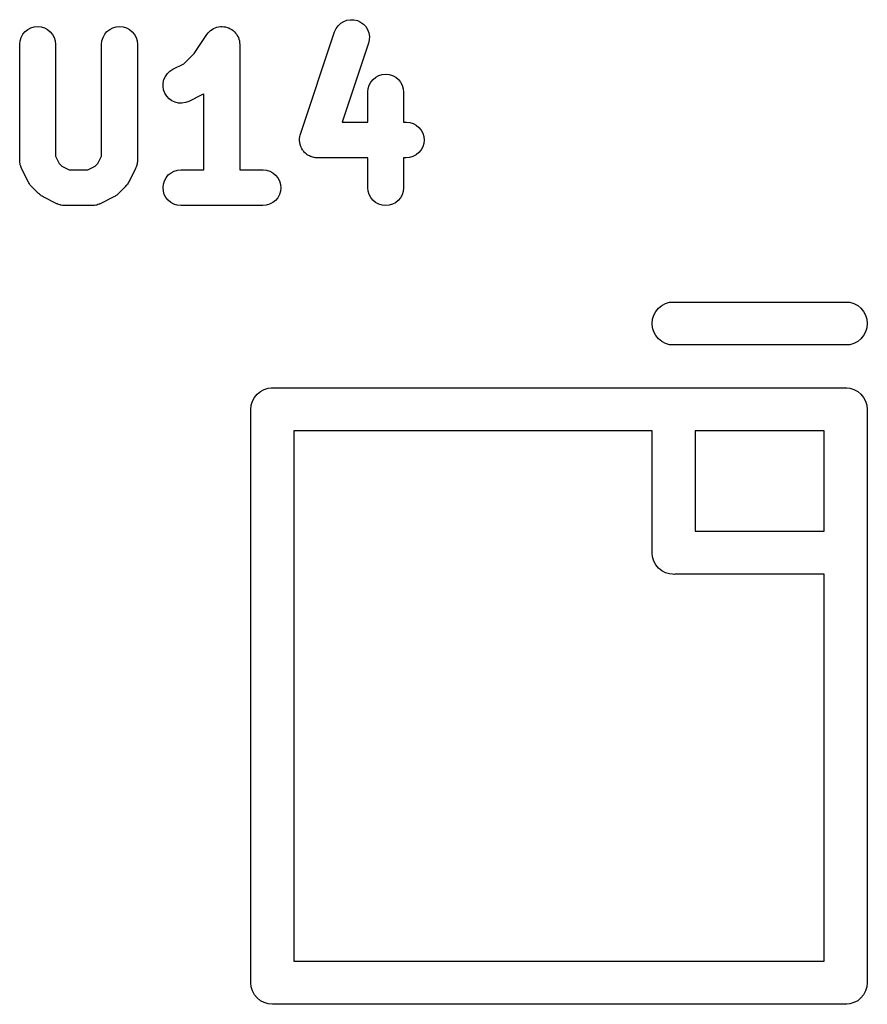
# Model space of a CAD drawing. Extents: x 57.3 to 93.1, y -79.3 to -45.8.
# Tile 11 of 33: x 71.6 to 74.6, y -63.6 to -60.1. Entities that reach past the tile are written whole.
import ezdxf

# ---------------------------------------------------------------- set-up
doc = ezdxf.new("R2010")
doc.units = 0
doc.header["$MEASUREMENT"] = 0
doc.layers.add('BLACK', color=7, linetype='CONTINUOUS')

msp = doc.modelspace()

# ---------------------------------------------------------------- linework, layer by layer
at = {"layer": 'BLACK', "linetype": 'CONTINUOUS'}
for p, q in [((72.7295, -60.1609), (72.7384, -60.1526)), ((72.7384, -60.1526), (72.7488, -60.1462)), ((72.7488, -60.1462), (72.7603, -60.1419)), ((72.7603, -60.1419), (72.7723, -60.14)), ((72.7723, -60.14), (72.7845, -60.1404)), ((72.7845, -60.1404), (72.7964, -60.1432)), ((72.7964, -60.1432), (72.8075, -60.1483)), ((72.8075, -60.1483), (72.8174, -60.1554)), ((71.6294, -60.1909), (71.6372, -60.1815)), ((71.6372, -60.1815), (71.6467, -60.1739)), ((71.6467, -60.1739), (71.6575, -60.1682)), ((71.6575, -60.1682), (71.6692, -60.1648)), ((71.6692, -60.1648), (71.6814, -60.1637)), ((71.6814, -60.1637), (71.6935, -60.165)), ((71.6935, -60.165), (71.7052, -60.1686)), ((71.7052, -60.1686), (71.7159, -60.1744)), ((71.7159, -60.1744), (71.7253, -60.1822)), ((71.7253, -60.1822), (71.733, -60.1916)), ((71.9151, -60.1909), (71.9229, -60.1815)), ((71.9229, -60.1815), (71.9324, -60.1739)), ((71.9324, -60.1739), (71.9433, -60.1682)), ((71.9433, -60.1682), (71.955, -60.1648)), ((71.955, -60.1648), (71.9671, -60.1637)), ((71.9671, -60.1637), (71.9792, -60.165)), ((71.9792, -60.165), (71.9909, -60.1686)), ((71.9909, -60.1686), (72.0016, -60.1744)), ((72.0016, -60.1744), (72.011, -60.1822)), ((72.011, -60.1822), (72.0187, -60.1916)), ((72.2723, -60.1908), (72.2762, -60.1862)), ((72.2762, -60.1862), (72.2801, -60.1815)), ((72.2801, -60.1815), (72.2847, -60.1778)), ((72.2801, -60.1815), (72.2801, -60.1815)), ((72.2801, -60.1815), (72.2801, -60.1815)), ((72.2847, -60.1778), (72.2896, -60.1739)), ((72.2896, -60.1739), (72.2897, -60.1738)), ((72.2896, -60.1739), (72.2896, -60.1739)), ((72.2897, -60.1738), (72.295, -60.1711)), ((72.295, -60.1711), (72.3004, -60.1682)), ((72.3004, -60.1682), (72.3004, -60.1682)), ((72.3004, -60.1682), (72.3005, -60.1682)), ((72.3005, -60.1682), (72.3066, -60.1664)), ((72.3066, -60.1664), (72.3121, -60.1648)), ((72.3121, -60.1648), (72.3121, -60.1648)), ((72.3121, -60.1648), (72.3122, -60.1648)), ((72.3122, -60.1648), (72.3187, -60.1642)), ((72.3187, -60.1642), (72.3242, -60.1637)), ((72.3242, -60.1637), (72.3243, -60.1637)), ((72.3243, -60.1637), (72.3243, -60.1637)), ((72.3243, -60.1637), (72.3308, -60.1644)), ((72.3308, -60.1644), (72.3364, -60.165)), ((72.3364, -60.165), (72.3364, -60.165)), ((72.3364, -60.165), (72.3365, -60.165)), ((72.3365, -60.165), (72.3425, -60.1668)), ((72.3425, -60.1668), (72.348, -60.1686)), ((72.348, -60.1686), (72.3481, -60.1686)), ((72.3481, -60.1686), (72.3481, -60.1686)), ((72.3481, -60.1686), (72.3532, -60.1714)), ((72.3532, -60.1714), (72.3588, -60.1744)), ((72.3588, -60.1744), (72.3588, -60.1744)), ((72.3588, -60.1744), (72.3588, -60.1744)), ((72.3588, -60.1744), (72.3632, -60.178)), ((72.3632, -60.178), (72.3682, -60.1822)), ((72.3682, -60.1822), (72.3682, -60.1822)), ((72.3682, -60.1822), (72.3682, -60.1822)), ((72.3682, -60.1822), (72.3719, -60.1868)), ((72.3719, -60.1868), (72.3759, -60.1916)), ((72.5978, -60.5398), (72.7169, -60.1826)), ((72.7169, -60.1826), (72.7172, -60.1818)), ((72.7172, -60.1818), (72.7223, -60.1707)), ((72.7223, -60.1707), (72.7295, -60.1609)), ((72.8174, -60.1554), (72.8257, -60.1643)), ((72.8257, -60.1643), (72.8322, -60.1746)), ((72.8322, -60.1746), (72.8365, -60.186)), ((72.8365, -60.186), (72.8385, -60.1981)), ((71.6185, -60.2253), (71.6198, -60.2132)), ((71.6198, -60.2132), (71.6235, -60.2016)), ((71.6235, -60.2016), (71.6294, -60.1909)), ((71.733, -60.1916), (71.7387, -60.2024)), ((71.7387, -60.2024), (71.7423, -60.2141)), ((71.7423, -60.2141), (71.7435, -60.2262)), ((71.9042, -60.2253), (71.9055, -60.2132)), ((71.9055, -60.2132), (71.9092, -60.2016)), ((71.9092, -60.2016), (71.9151, -60.1909)), ((72.0187, -60.1916), (72.0245, -60.2024)), ((72.0245, -60.2024), (72.028, -60.2141)), ((72.028, -60.2141), (72.0292, -60.2262)), ((72.2276, -60.2578), (72.2718, -60.1915)), ((72.2718, -60.1915), (72.2722, -60.1909)), ((72.2722, -60.1909), (72.2723, -60.1908)), ((72.2722, -60.1909), (72.2722, -60.1909)), ((72.2722, -60.1909), (72.2722, -60.1909)), ((72.3759, -60.1916), (72.3759, -60.1916)), ((72.3759, -60.1916), (72.3759, -60.1917)), ((72.3759, -60.1917), (72.3787, -60.197)), ((72.3787, -60.197), (72.3816, -60.2024)), ((72.3816, -60.2024), (72.3816, -60.2024)), ((72.3816, -60.2024), (72.3816, -60.2025)), ((72.3816, -60.2025), (72.3834, -60.2082)), ((72.3834, -60.2082), (72.3851, -60.2141)), ((72.3851, -60.2141), (72.3851, -60.2141)), ((72.3851, -60.2141), (72.3851, -60.2141)), ((72.3851, -60.2141), (72.3857, -60.2202)), ((72.3857, -60.2202), (72.3863, -60.2262)), ((72.8355, -60.2221), (72.7439, -60.497)), ((72.8382, -60.2103), (72.8355, -60.2221)), ((72.8385, -60.1981), (72.8382, -60.2103)), ((71.6185, -60.2262), (71.6185, -60.2253)), ((71.6185, -60.631), (71.6185, -60.2262)), ((71.7435, -60.2262), (71.7435, -60.6162)), ((71.9042, -60.2262), (71.9042, -60.2253)), ((71.9042, -60.6162), (71.9042, -60.2262)), ((72.0292, -60.2262), (72.0292, -60.631)), ((72.3863, -60.2262), (72.3863, -60.6637)), ((72.1915, -60.2939), (72.2276, -60.2578)), ((72.1338, -60.328), (72.1427, -60.3196)), ((72.1427, -60.3196), (72.153, -60.3131)), ((72.153, -60.3131), (72.1915, -60.2939)), ((72.119, -60.361), (72.1217, -60.3491)), ((72.1217, -60.3491), (72.1267, -60.338)), ((72.1267, -60.338), (72.1338, -60.328)), ((72.8378, -60.3682), (72.8437, -60.3575)), ((72.8437, -60.3575), (72.8515, -60.3482)), ((72.8515, -60.3482), (72.861, -60.3406)), ((72.861, -60.3406), (72.8718, -60.3349)), ((72.8718, -60.3349), (72.8835, -60.3315)), ((72.8835, -60.3315), (72.8957, -60.3304)), ((72.8957, -60.3304), (72.9078, -60.3316)), ((72.9078, -60.3316), (72.9195, -60.3352)), ((72.9195, -60.3352), (72.9302, -60.341)), ((72.9302, -60.341), (72.9396, -60.3488)), ((72.9396, -60.3488), (72.9473, -60.3583)), ((72.9473, -60.3583), (72.953, -60.369)), ((72.1186, -60.3731), (72.119, -60.361)), ((72.1206, -60.3852), (72.1186, -60.3731)), ((72.1249, -60.3966), (72.1206, -60.3852)), ((72.8327, -60.392), (72.8341, -60.3799)), ((72.8327, -60.3929), (72.8327, -60.392)), ((72.8327, -60.497), (72.8327, -60.3929)), ((72.8341, -60.3799), (72.8378, -60.3682)), ((72.953, -60.369), (72.9565, -60.3807)), ((72.9565, -60.3807), (72.9577, -60.3929)), ((72.9577, -60.3929), (72.9577, -60.497)), ((72.1313, -60.407), (72.1249, -60.3966)), ((72.1396, -60.4159), (72.1313, -60.407)), ((72.1495, -60.423), (72.1396, -60.4159)), ((72.1606, -60.4281), (72.1495, -60.423)), ((72.1724, -60.431), (72.1606, -60.4281)), ((72.2081, -60.4253), (72.1967, -60.4295)), ((72.2089, -60.4249), (72.2081, -60.4253)), ((72.2565, -60.4011), (72.2089, -60.4249)), ((72.2595, -60.3993), (72.2565, -60.4011)), ((72.2613, -60.3983), (72.2595, -60.3993)), ((72.2613, -60.6637), (72.2613, -60.3983)), ((72.1846, -60.4314), (72.1724, -60.431)), ((72.1967, -60.4295), (72.1846, -60.4314)), ((72.7439, -60.497), (72.8327, -60.497)), ((72.9577, -60.497), (72.9667, -60.497)), ((72.9667, -60.497), (72.9675, -60.497)), ((72.9675, -60.497), (72.9797, -60.4984)), ((72.9797, -60.4984), (72.9913, -60.5021)), ((72.9913, -60.5021), (73.002, -60.508)), ((73.002, -60.508), (73.0113, -60.5158)), ((73.0113, -60.5158), (73.019, -60.5253)), ((73.019, -60.5253), (73.0246, -60.5361)), ((72.5946, -60.5591), (72.595, -60.5554)), ((72.5949, -60.5615), (72.5946, -60.5591)), ((72.5948, -60.5638), (72.5949, -60.5615)), ((72.5954, -60.5675), (72.5948, -60.5638)), ((72.595, -60.5554), (72.5951, -60.5517)), ((72.5951, -60.5517), (72.5957, -60.5493)), ((72.5957, -60.5493), (72.5959, -60.547)), ((72.5959, -60.547), (72.597, -60.5434)), ((72.597, -60.5434), (72.5978, -60.5398)), ((73.0246, -60.5361), (73.0281, -60.5478)), ((73.0292, -60.56), (73.0279, -60.5721)), ((73.0281, -60.5478), (73.0292, -60.56)), ((72.5957, -60.5712), (72.5954, -60.5675)), ((72.5964, -60.5735), (72.5957, -60.5712)), ((72.5968, -60.5759), (72.5964, -60.5735)), ((72.5981, -60.5794), (72.5968, -60.5759)), ((72.5992, -60.5829), (72.5981, -60.5794)), ((72.6003, -60.585), (72.5992, -60.5829)), ((72.6011, -60.5873), (72.6003, -60.585)), ((72.6031, -60.5904), (72.6011, -60.5873)), ((72.6048, -60.5937), (72.6031, -60.5904)), ((72.6063, -60.5956), (72.6048, -60.5937)), ((72.6076, -60.5976), (72.6063, -60.5956)), ((72.6101, -60.6003), (72.6076, -60.5976)), ((72.6125, -60.6033), (72.6101, -60.6003)), ((73.0185, -60.5945), (73.0107, -60.6039)), ((73.0243, -60.5837), (73.0185, -60.5945)), ((73.0279, -60.5721), (73.0243, -60.5837)), ((71.6186, -60.6328), (71.6185, -60.631)), ((71.6186, -60.6346), (71.6186, -60.6328)), ((71.6192, -60.6388), (71.6186, -60.6346)), ((71.7435, -60.6162), (71.7561, -60.6415)), ((71.8915, -60.6415), (71.9042, -60.6162)), ((72.0292, -60.6318), (72.029, -60.6337)), ((72.029, -60.6337), (72.029, -60.6355)), ((72.0292, -60.631), (72.0292, -60.6318)), ((72.6143, -60.6048), (72.6125, -60.6033)), ((72.6159, -60.6065), (72.6143, -60.6048)), ((72.619, -60.6087), (72.6159, -60.6065)), ((72.6218, -60.6111), (72.619, -60.6087)), ((72.6239, -60.6122), (72.6218, -60.6111)), ((72.6259, -60.6136), (72.6239, -60.6122)), ((72.6292, -60.6152), (72.6259, -60.6136)), ((72.6325, -60.617), (72.6292, -60.6152)), ((72.6348, -60.6177), (72.6325, -60.617)), ((72.637, -60.6187), (72.6348, -60.6177)), ((72.6406, -60.6195), (72.637, -60.6187)), ((72.6441, -60.6207), (72.6406, -60.6195)), ((72.6465, -60.6209), (72.6441, -60.6207)), ((72.6488, -60.6215), (72.6465, -60.6209)), ((72.6526, -60.6216), (72.6488, -60.6215)), ((72.6563, -60.622), (72.6526, -60.6216)), ((72.6571, -60.622), (72.6563, -60.622)), ((72.8327, -60.622), (72.6571, -60.622)), ((72.8327, -60.7262), (72.8327, -60.622)), ((72.9667, -60.622), (72.9577, -60.622)), ((72.9577, -60.622), (72.9577, -60.7262)), ((72.9788, -60.6208), (72.9667, -60.622)), ((72.9905, -60.6173), (72.9788, -60.6208)), ((73.0013, -60.6116), (72.9905, -60.6173)), ((73.0107, -60.6039), (73.0013, -60.6116)), ((71.6196, -60.6431), (71.6192, -60.6388)), ((71.6202, -60.6449), (71.6196, -60.6431)), ((71.6205, -60.6467), (71.6202, -60.6449)), ((71.6219, -60.6507), (71.6205, -60.6467)), ((71.6232, -60.6548), (71.6219, -60.6507)), ((71.624, -60.6564), (71.6232, -60.6548)), ((71.6247, -60.6581), (71.624, -60.6564)), ((71.6251, -60.6589), (71.6247, -60.6581)), ((71.6489, -60.7065), (71.6251, -60.6589)), ((71.7561, -60.6415), (71.7656, -60.651)), ((71.7656, -60.651), (71.7909, -60.6637)), ((71.7909, -60.6637), (71.8567, -60.6637)), ((71.8567, -60.6637), (71.882, -60.651)), ((71.882, -60.651), (71.8915, -60.6415)), ((72.0226, -60.6589), (71.9988, -60.7065)), ((72.0232, -60.6572), (72.0226, -60.6589)), ((72.0241, -60.6556), (72.0232, -60.6572)), ((72.0254, -60.6515), (72.0241, -60.6556)), ((72.0269, -60.6475), (72.0254, -60.6515)), ((72.0272, -60.6457), (72.0269, -60.6475)), ((72.0278, -60.6439), (72.0272, -60.6457)), ((72.0283, -60.6397), (72.0278, -60.6439)), ((72.029, -60.6355), (72.0283, -60.6397)), ((72.1464, -60.6741), (72.1571, -60.6684)), ((72.1571, -60.6684), (72.1688, -60.6649)), ((72.1688, -60.6649), (72.181, -60.6637)), ((72.181, -60.6637), (72.2613, -60.6637)), ((72.3863, -60.6637), (72.4667, -60.6637)), ((72.4667, -60.6637), (72.4675, -60.6637)), ((72.4675, -60.6637), (72.4797, -60.6651)), ((72.4797, -60.6651), (72.4913, -60.6687)), ((72.4913, -60.6687), (72.502, -60.6746)), ((72.1197, -60.7136), (72.1233, -60.702)), ((72.1233, -60.702), (72.1291, -60.6912)), ((72.1291, -60.6912), (72.1369, -60.6818)), ((72.1369, -60.6818), (72.1464, -60.6741)), ((72.502, -60.6746), (72.5113, -60.6825)), ((72.5113, -60.6825), (72.519, -60.692)), ((72.519, -60.692), (72.5246, -60.7028)), ((72.5246, -60.7028), (72.5281, -60.7145)), ((71.6507, -60.7095), (71.6489, -60.7065)), ((71.6523, -60.7126), (71.6507, -60.7095)), ((71.654, -60.7146), (71.6523, -60.7126)), ((71.6554, -60.7168), (71.654, -60.7146)), ((71.6578, -60.7194), (71.6554, -60.7168)), ((71.66, -60.7221), (71.6578, -60.7194)), ((71.6606, -60.7228), (71.66, -60.7221)), ((71.6844, -60.7466), (71.6606, -60.7228)), ((71.987, -60.7228), (71.9632, -60.7466)), ((71.9893, -60.7201), (71.987, -60.7228)), ((71.9917, -60.7175), (71.9893, -60.7201)), ((71.9931, -60.7153), (71.9917, -60.7175)), ((71.9948, -60.7133), (71.9931, -60.7153)), ((71.9965, -60.7102), (71.9948, -60.7133)), ((71.9984, -60.7073), (71.9965, -60.7102)), ((71.9988, -60.7065), (71.9984, -60.7073)), ((72.1185, -60.7258), (72.1197, -60.7136)), ((72.1196, -60.7379), (72.1185, -60.7258)), ((72.5292, -60.7266), (72.5279, -60.7388)), ((72.5281, -60.7145), (72.5292, -60.7266)), ((72.8339, -60.7383), (72.8327, -60.7262)), ((72.9577, -60.7271), (72.9564, -60.7392)), ((72.9577, -60.7262), (72.9577, -60.7271)), ((71.6871, -60.7488), (71.6844, -60.7466)), ((71.6896, -60.7512), (71.6871, -60.7488)), ((71.6918, -60.7527), (71.6896, -60.7512)), ((71.6938, -60.7543), (71.6918, -60.7527)), ((71.6969, -60.756), (71.6938, -60.7543)), ((71.6998, -60.7579), (71.6969, -60.756)), ((71.7006, -60.7583), (71.6998, -60.7579)), ((71.7482, -60.7821), (71.7006, -60.7583)), ((71.947, -60.7583), (71.8994, -60.7821)), ((71.95, -60.7564), (71.947, -60.7583)), ((71.9531, -60.7548), (71.95, -60.7564)), ((71.9551, -60.7532), (71.9531, -60.7548)), ((71.9573, -60.7518), (71.9551, -60.7532)), ((71.9599, -60.7494), (71.9573, -60.7518)), ((71.9626, -60.7472), (71.9599, -60.7494)), ((71.9632, -60.7466), (71.9626, -60.7472)), ((72.123, -60.7496), (72.1196, -60.7379)), ((72.1287, -60.7604), (72.123, -60.7496)), ((72.1363, -60.7699), (72.1287, -60.7604)), ((72.1456, -60.7778), (72.1363, -60.7699)), ((72.5107, -60.7705), (72.5013, -60.7782)), ((72.5185, -60.7611), (72.5107, -60.7705)), ((72.5243, -60.7504), (72.5185, -60.7611)), ((72.5279, -60.7388), (72.5243, -60.7504)), ((72.8375, -60.75), (72.8339, -60.7383)), ((72.8432, -60.7608), (72.8375, -60.75)), ((72.8509, -60.7702), (72.8432, -60.7608)), ((72.8603, -60.778), (72.8509, -60.7702)), ((72.939, -60.7708), (72.9295, -60.7785)), ((72.9468, -60.7615), (72.939, -60.7708)), ((72.9527, -60.7508), (72.9468, -60.7615)), ((72.9564, -60.7392), (72.9527, -60.7508)), ((71.75, -60.7828), (71.7482, -60.7821)), ((71.7516, -60.7836), (71.75, -60.7828)), ((71.7556, -60.7849), (71.7516, -60.7836)), ((71.7596, -60.7865), (71.7556, -60.7849)), ((71.7614, -60.7868), (71.7596, -60.7865)), ((71.7632, -60.7873), (71.7614, -60.7868)), ((71.7674, -60.7878), (71.7632, -60.7873)), ((71.7716, -60.7885), (71.7674, -60.7878)), ((71.7735, -60.7885), (71.7716, -60.7885)), ((71.7753, -60.7887), (71.7735, -60.7885)), ((71.7762, -60.7887), (71.7753, -60.7887)), ((71.8714, -60.7887), (71.7762, -60.7887)), ((71.8733, -60.7885), (71.8714, -60.7887)), ((71.8751, -60.7886), (71.8733, -60.7885)), ((71.8793, -60.7879), (71.8751, -60.7886)), ((71.8836, -60.7875), (71.8793, -60.7879)), ((71.8853, -60.787), (71.8836, -60.7875)), ((71.8871, -60.7867), (71.8853, -60.787)), ((71.8912, -60.7852), (71.8871, -60.7867)), ((71.8952, -60.784), (71.8912, -60.7852)), ((71.8969, -60.7831), (71.8952, -60.784)), ((71.8986, -60.7825), (71.8969, -60.7831)), ((71.8994, -60.7821), (71.8986, -60.7825)), ((72.1563, -60.7836), (72.1456, -60.7778)), ((72.168, -60.7873), (72.1563, -60.7836)), ((72.1801, -60.7887), (72.168, -60.7873)), ((72.181, -60.7887), (72.1801, -60.7887)), ((72.4667, -60.7887), (72.181, -60.7887)), ((72.4788, -60.7875), (72.4667, -60.7887)), ((72.4905, -60.784), (72.4788, -60.7875)), ((72.5013, -60.7782), (72.4905, -60.784)), ((72.871, -60.7838), (72.8603, -60.778)), ((72.8827, -60.7874), (72.871, -60.7838)), ((72.8948, -60.7887), (72.8827, -60.7874)), ((72.9069, -60.7876), (72.8948, -60.7887)), ((72.9187, -60.7841), (72.9069, -60.7876)), ((72.9295, -60.7785), (72.9187, -60.7841)), ((73.8373, -61.1581), (73.8467, -61.1467)), ((73.8467, -61.1467), (73.8581, -61.1373)), ((73.8581, -61.1373), (73.8712, -61.1304)), ((73.8712, -61.1304), (73.8853, -61.1261)), ((73.8853, -61.1261), (73.8963, -61.125)), ((73.8963, -61.125), (74.5037, -61.125)), ((74.5037, -61.125), (74.5147, -61.1261)), ((74.5147, -61.1261), (74.5288, -61.1304)), ((74.5288, -61.1304), (74.5419, -61.1373)), ((74.5419, -61.1373), (74.5533, -61.1467)), ((74.5533, -61.1467), (74.5627, -61.1581)), ((73.8261, -61.1853), (73.8304, -61.1712)), ((73.8304, -61.1712), (73.8373, -61.1581)), ((74.5627, -61.1581), (74.5696, -61.1712)), ((74.5696, -61.1712), (74.5739, -61.1853)), ((73.8246, -61.2), (73.8261, -61.1853)), ((73.8261, -61.2147), (73.8246, -61.2)), ((73.8304, -61.2288), (73.8261, -61.2147)), ((74.5739, -61.2147), (74.5696, -61.2288)), ((74.5739, -61.1853), (74.5754, -61.2)), ((74.5754, -61.2), (74.5739, -61.2147)), ((73.8373, -61.2419), (73.8304, -61.2288)), ((73.8467, -61.2533), (73.8373, -61.2419)), ((74.5627, -61.2419), (74.5533, -61.2533)), ((74.5696, -61.2288), (74.5627, -61.2419)), ((73.8581, -61.2627), (73.8467, -61.2533)), ((73.8712, -61.2696), (73.8581, -61.2627)), ((73.8853, -61.2739), (73.8712, -61.2696)), ((73.8963, -61.275), (73.8853, -61.2739)), ((74.5037, -61.275), (73.8963, -61.275)), ((74.5147, -61.2739), (74.5037, -61.275)), ((74.5288, -61.2696), (74.5147, -61.2739)), ((74.5419, -61.2627), (74.5288, -61.2696)), ((74.5533, -61.2533), (74.5419, -61.2627)), ((72.4963, -61.425), (72.5, -61.4246)), ((72.5, -61.4246), (72.5037, -61.425)), ((73.8963, -61.425), (73.9, -61.4246)), ((73.9, -61.4246), (73.9037, -61.425)), ((74.4963, -61.425), (74.5, -61.4246)), ((74.5, -61.4246), (74.5037, -61.425)), ((72.4304, -61.4712), (72.4373, -61.4581)), ((72.4373, -61.4581), (72.4467, -61.4467)), ((72.4467, -61.4467), (72.4581, -61.4373)), ((72.4581, -61.4373), (72.4712, -61.4304)), ((72.4712, -61.4304), (72.4853, -61.4261)), ((72.4853, -61.4261), (72.4963, -61.425)), ((72.5037, -61.425), (73.8963, -61.425)), ((73.9037, -61.425), (74.4963, -61.425)), ((74.5037, -61.425), (74.5147, -61.4261)), ((74.5147, -61.4261), (74.5288, -61.4304)), ((74.5288, -61.4304), (74.5419, -61.4373)), ((74.5419, -61.4373), (74.5533, -61.4467)), ((74.5533, -61.4467), (74.5627, -61.4581)), ((74.5627, -61.4581), (74.5696, -61.4712)), ((72.4246, -61.5), (72.4261, -61.4853)), ((72.4261, -61.4853), (72.4304, -61.4712)), ((74.5696, -61.4712), (74.5739, -61.4853)), ((74.5739, -61.4853), (74.5754, -61.5)), ((72.425, -61.5037), (72.4246, -61.5)), ((72.425, -63.4963), (72.425, -61.5037)), ((74.5754, -61.5), (74.575, -61.5037)), ((74.575, -61.5037), (74.575, -61.9963)), ((72.575, -61.575), (72.575, -63.425)), ((73.825, -61.575), (72.575, -61.575)), ((73.825, -61.9963), (73.825, -61.575)), ((73.975, -61.575), (73.975, -61.925)), ((74.425, -61.575), (73.975, -61.575)), ((74.425, -61.925), (74.425, -61.575)), ((73.975, -61.925), (74.425, -61.925)), ((73.8246, -62), (73.825, -61.9963)), ((73.8261, -62.0147), (73.8246, -62)), ((74.575, -61.9963), (74.5754, -62)), ((74.5754, -62), (74.575, -62.0037)), ((74.575, -62.0037), (74.575, -63.4963)), ((73.8304, -62.0288), (73.8261, -62.0147)), ((73.8373, -62.0419), (73.8304, -62.0288)), ((73.8467, -62.0533), (73.8373, -62.0419)), ((73.8581, -62.0627), (73.8467, -62.0533)), ((73.8712, -62.0696), (73.8581, -62.0627)), ((73.8853, -62.0739), (73.8712, -62.0696)), ((73.8963, -62.075), (73.8853, -62.0739)), ((73.9, -62.0754), (73.8963, -62.075)), ((73.9037, -62.075), (73.9, -62.0754)), ((74.425, -62.075), (73.9037, -62.075)), ((74.425, -63.425), (74.425, -62.075)), ((72.575, -63.425), (74.425, -63.425)), ((72.4246, -63.5), (72.425, -63.4963)), ((72.4261, -63.5147), (72.4246, -63.5)), ((72.4304, -63.5288), (72.4261, -63.5147)), ((74.5739, -63.5147), (74.5696, -63.5288)), ((74.5754, -63.5), (74.5739, -63.5147)), ((74.575, -63.4963), (74.5754, -63.5)), ((72.4373, -63.5419), (72.4304, -63.5288)), ((72.4467, -63.5533), (72.4373, -63.5419)), ((72.4581, -63.5627), (72.4467, -63.5533)), ((74.5533, -63.5533), (74.5419, -63.5627)), ((74.5627, -63.5419), (74.5533, -63.5533)), ((74.5696, -63.5288), (74.5627, -63.5419)), ((72.4712, -63.5696), (72.4581, -63.5627)), ((72.4853, -63.5739), (72.4712, -63.5696)), ((72.5, -63.5754), (72.4853, -63.5739)), ((72.5037, -63.575), (72.5, -63.5754)), ((74.4963, -63.575), (72.5037, -63.575)), ((74.5, -63.5754), (74.4963, -63.575)), ((74.5037, -63.575), (74.5, -63.5754)), ((74.5147, -63.5739), (74.5037, -63.575)), ((74.5288, -63.5696), (74.5147, -63.5739)), ((74.5419, -63.5627), (74.5288, -63.5696))]:
    msp.add_line(p, q, dxfattribs=at)

doc.saveas('drawing.dxf')
